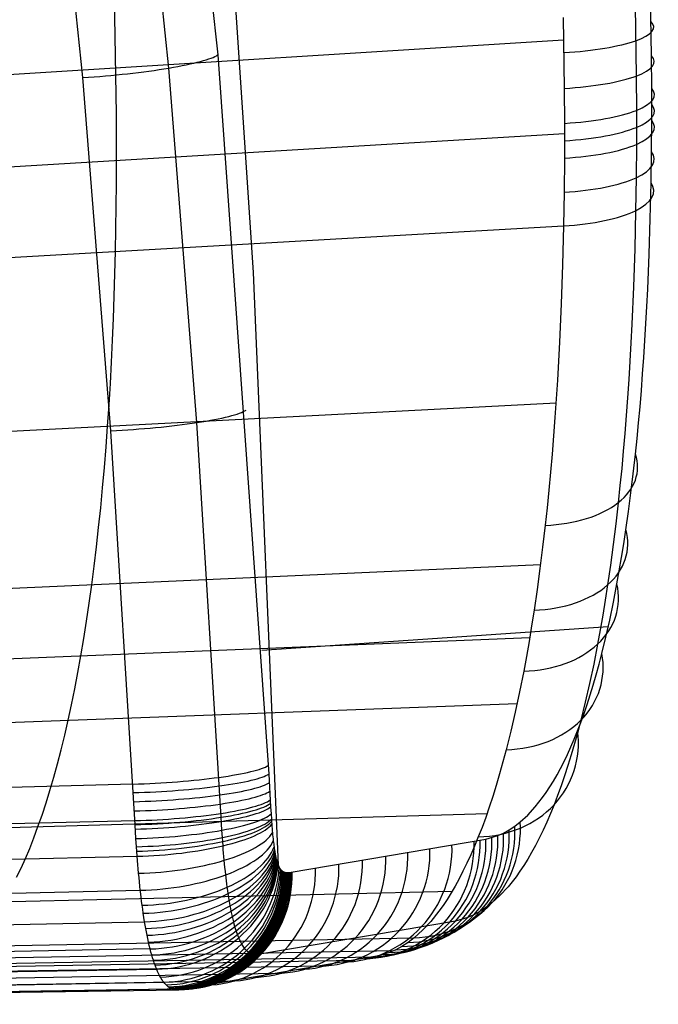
# Model space of a CAD drawing. Extents: x -274 to 274, y -220 to 276.
# Tile 128 of 164: x 263 to 274, y 8 to 26. Entities that reach past the tile are written whole.
import ezdxf

# ---------------------------------------------------------------- set-up
doc = ezdxf.new("R2010")
doc.units = 0
doc.layers.add('PREDEFINITO', color=7, linetype='CONTINUOUS')

msp = doc.modelspace()

# ---------------------------------------------------------------- linework, layer by layer
at = {"layer": 'PREDEFINITO'}
for p, q in [((264.966, 37.33, 691.437), (266.273, 24.973, 692.903)), ((265.421, 24.744, 691.652), (264.122, 37.08, 690.185)), ((263.924, 24.578, 691.378), (262.631, 36.865, 689.91)), ((266.451, 27.746, 694.605), (266.891, 21.18, 694.787)), ((273.839, 24.956, 728.421), (273.792, 27.398, 728.943)), ((264.506, 23.942, 732.405), (264.466, 26.38, 732.941)), ((273.554, 25.83, 730.159), (273.572, 24.605, 729.887)), ((272.3, 25.624, 731.013), (272.318, 24.39, 730.738)), ((256.686, 24.267, 734.257), (272.307, 25.238, 730.93)), ((266.273, 24.973, 692.903), (267.164, 12.439, 694.464)), ((273.843, 24.389, 728.281), (273.839, 24.956, 728.421)), ((265.911, 18.566, 692.415), (265.421, 24.744, 691.652)), ((264.412, 18.424, 692.141), (263.924, 24.578, 691.378)), ((273.572, 24.605, 729.887), (273.576, 24.007, 729.739)), ((272.318, 24.39, 730.738), (272.321, 23.781, 730.587)), ((273.843, 23.833, 728.129), (273.843, 24.389, 728.281)), ((264.51, 23.135, 732.198), (264.506, 23.942, 732.405)), ((273.576, 24.007, 729.739), (273.576, 23.415, 729.577)), ((272.321, 23.781, 730.587), (272.32, 23.176, 730.42)), ((273.839, 23.286, 727.964), (273.843, 23.833, 728.129)), ((256.697, 22.668, 733.856), (272.321, 23.603, 730.539)), ((273.576, 23.415, 729.577), (273.571, 22.834, 729.402)), ((272.32, 23.176, 730.42), (272.315, 22.582, 730.241)), ((273.832, 22.744, 727.786), (273.839, 23.286, 727.964)), ((264.508, 22.735, 732.083), (264.51, 23.135, 732.198)), ((273.571, 22.834, 729.402), (273.562, 22.259, 729.213)), ((264.504, 22.337, 731.962), (264.508, 22.735, 732.083)), ((273.818, 22.119, 727.562), (273.832, 22.744, 727.786)), ((272.315, 22.582, 730.241), (272.305, 21.996, 730.048)), ((264.491, 21.547, 731.699), (264.504, 22.337, 731.962)), ((273.562, 22.259, 729.213), (273.546, 21.593, 728.975)), ((256.675, 21.099, 733.35), (272.305, 21.996, 730.048)), ((272.305, 21.996, 730.048), (272.288, 21.314, 729.803)), ((273.798, 21.501, 727.319), (273.818, 22.119, 727.562)), ((264.481, 21.156, 731.557), (264.491, 21.547, 731.699)), ((273.546, 21.593, 728.975), (273.524, 20.932, 728.714)), ((273.773, 20.892, 727.056), (273.798, 21.501, 727.319)), ((272.288, 21.314, 729.803), (272.265, 20.638, 729.535)), ((264.47, 20.768, 731.408), (264.481, 21.156, 731.557)), ((266.891, 21.18, 694.787), (267.33, 10.85, 695.063)), ((264.456, 20.382, 731.252), (264.47, 20.768, 731.408)), ((273.524, 20.932, 728.714), (273.496, 20.279, 728.432)), ((273.758, 20.59, 726.916), (273.773, 20.892, 727.056)), ((272.265, 20.638, 729.535), (272.236, 19.969, 729.245)), ((273.742, 20.292, 726.772), (273.758, 20.59, 726.916)), ((264.44, 20, 731.088), (264.456, 20.382, 731.252)), ((273.496, 20.279, 728.432), (273.48, 19.956, 728.282)), ((273.724, 19.996, 726.623), (273.742, 20.292, 726.772)), ((264.421, 19.62, 730.917), (264.44, 20, 731.088)), ((272.236, 19.969, 729.245), (272.218, 19.638, 729.091)), ((273.48, 19.956, 728.282), (273.462, 19.635, 728.127)), ((273.705, 19.703, 726.468), (273.724, 19.996, 726.623)), ((264.401, 19.245, 730.739), (264.421, 19.62, 730.917)), ((272.218, 19.638, 729.091), (272.199, 19.308, 728.931)), ((273.462, 19.635, 728.127), (273.442, 19.316, 727.966)), ((273.685, 19.413, 726.308), (273.705, 19.703, 726.468)), ((273.662, 19.126, 726.143), (273.685, 19.413, 726.308)), ((264.379, 18.873, 730.553), (264.401, 19.245, 730.739)), ((272.199, 19.308, 728.931), (272.179, 18.981, 728.765)), ((273.442, 19.316, 727.966), (273.421, 19, 727.799)), ((273.639, 18.842, 725.972), (273.662, 19.126, 726.143)), ((256.531, 18.101, 731.992), (272.174, 18.91, 728.728)), ((272.179, 18.981, 728.765), (272.156, 18.657, 728.593)), ((273.421, 19, 727.799), (273.398, 18.687, 727.627)), ((264.354, 18.506, 730.36), (264.379, 18.873, 730.553)), ((273.614, 18.562, 725.796), (273.639, 18.842, 725.972)), ((266.334, 11.686, 693.289), (265.911, 18.566, 692.415)), ((272.156, 18.657, 728.593), (272.132, 18.335, 728.415)), ((273.398, 18.687, 727.627), (273.373, 18.377, 727.448)), ((273.587, 18.286, 725.615), (273.614, 18.562, 725.796)), ((264.327, 18.142, 730.159), (264.354, 18.506, 730.36)), ((264.833, 11.557, 693.017), (264.412, 18.424, 692.141)), ((273.373, 18.377, 727.448), (273.347, 18.07, 727.263)), ((272.132, 18.335, 728.415), (272.106, 18.016, 728.231)), ((273.559, 18.013, 725.429), (273.587, 18.286, 725.615)), ((264.298, 17.783, 729.95), (264.327, 18.142, 730.159)), ((273.347, 18.07, 727.263), (273.319, 17.767, 727.073)), ((272.106, 18.016, 728.231), (272.079, 17.701, 728.041)), ((273.521, 17.674, 725.184), (273.559, 18.013, 725.429)), ((264.266, 17.429, 729.733), (264.298, 17.783, 729.95)), ((272.079, 17.701, 728.041), (272.049, 17.389, 727.844)), ((273.319, 17.767, 727.073), (273.289, 17.467, 726.876)), ((273.48, 17.341, 724.932), (273.521, 17.674, 725.184)), ((264.233, 17.08, 729.509), (264.266, 17.429, 729.733)), ((272.049, 17.389, 727.844), (272.018, 17.08, 727.64)), ((273.289, 17.467, 726.876), (273.258, 17.17, 726.673)), ((273.438, 17.015, 724.67), (273.48, 17.341, 724.932)), ((273.258, 17.17, 726.673), (273.215, 16.801, 726.407)), ((264.197, 16.736, 729.277), (264.233, 17.08, 729.509)), ((272.018, 17.08, 727.64), (271.985, 16.775, 727.431)), ((273.392, 16.696, 724.401), (273.438, 17.015, 724.67)), ((264.159, 16.398, 729.037), (264.197, 16.736, 729.277)), ((271.985, 16.775, 727.431), (271.941, 16.394, 727.156)), ((273.215, 16.801, 726.407), (273.171, 16.439, 726.132)), ((273.356, 16.453, 724.184), (273.392, 16.696, 724.401)), ((264.119, 16.066, 728.79), (264.159, 16.398, 729.037)), ((271.941, 16.394, 727.156), (271.894, 16.021, 726.871)), ((273.171, 16.439, 726.132), (273.123, 16.083, 725.847)), ((273.317, 16.214, 723.962), (273.356, 16.453, 724.184)), ((273.278, 15.981, 723.736), (273.317, 16.214, 723.962)), ((256.246, 15.389, 730.146), (271.903, 16.09, 726.925)), ((264.077, 15.74, 728.535), (264.119, 16.066, 728.79)), ((271.894, 16.021, 726.871), (271.844, 15.654, 726.576)), ((273.123, 16.083, 725.847), (273.073, 15.736, 725.552)), ((273.236, 15.753, 723.504), (273.278, 15.981, 723.736)), ((264.033, 15.42, 728.272), (264.077, 15.74, 728.535)), ((271.844, 15.654, 726.576), (271.792, 15.296, 726.271)), ((273.073, 15.736, 725.552), (273.032, 15.47, 725.315)), ((273.175, 15.433, 723.162), (273.236, 15.753, 723.504)), ((273.032, 15.47, 725.315), (272.989, 15.209, 725.073)), ((263.986, 15.107, 728.002), (264.033, 15.42, 728.272)), ((271.792, 15.296, 726.271), (271.749, 15.021, 726.026)), ((273.111, 15.124, 722.81), (273.175, 15.433, 723.162)), ((263.938, 14.8, 727.725), (263.986, 15.107, 728.002)), ((272.989, 15.209, 725.073), (272.945, 14.954, 724.825)), ((273.044, 14.827, 722.449), (273.111, 15.124, 722.81)), ((273.084, 15.004, 722.666), (267.041, 14.595, 694.19)), ((271.749, 15.021, 726.026), (271.704, 14.752, 725.775)), ((272.945, 14.954, 724.825), (272.899, 14.704, 724.571)), ((256.053, 14.18, 729.042), (271.716, 14.821, 725.84)), ((263.887, 14.501, 727.44), (263.938, 14.8, 727.725)), ((272.974, 14.542, 722.079), (273.044, 14.827, 722.449)), ((271.704, 14.752, 725.775), (271.658, 14.489, 725.518)), ((272.899, 14.704, 724.571), (272.831, 14.354, 724.196)), ((263.835, 14.209, 727.149), (263.887, 14.501, 727.44)), ((271.658, 14.489, 725.518), (271.61, 14.231, 725.255)), ((272.925, 14.353, 721.819), (272.974, 14.542, 722.079)), ((272.831, 14.354, 724.196), (272.759, 14.016, 723.811)), ((272.875, 14.169, 721.555), (272.925, 14.353, 721.819)), ((263.78, 13.924, 726.85), (263.835, 14.209, 727.149)), ((271.61, 14.231, 725.255), (271.539, 13.87, 724.867)), ((272.823, 13.991, 721.286), (272.875, 14.169, 721.555)), ((263.724, 13.647, 726.545), (263.78, 13.924, 726.85)), ((272.759, 14.016, 723.811), (272.685, 13.691, 723.416)), ((272.77, 13.82, 721.015), (272.823, 13.991, 721.286)), ((271.539, 13.87, 724.867), (271.464, 13.521, 724.468)), ((272.717, 13.654, 720.739), (272.77, 13.82, 721.015)), ((255.828, 13.089, 727.828), (271.496, 13.667, 724.638)), ((263.665, 13.378, 726.233), (263.724, 13.647, 726.545)), ((272.685, 13.691, 723.416), (272.608, 13.379, 723.011)), ((272.662, 13.494, 720.461), (272.717, 13.654, 720.739)), ((271.464, 13.521, 724.468), (271.387, 13.186, 724.058)), ((272.607, 13.34, 720.179), (272.662, 13.494, 720.461)), ((263.605, 13.117, 725.914), (263.665, 13.378, 726.233)), ((272.551, 13.192, 719.895), (272.607, 13.34, 720.179)), ((272.608, 13.379, 723.011), (272.553, 13.172, 722.725)), ((263.543, 12.864, 725.589), (263.605, 13.117, 725.914)), ((271.387, 13.186, 724.058), (271.306, 12.864, 723.638)), ((272.434, 12.912, 719.311), (272.493, 13.049, 719.604)), ((272.493, 13.049, 719.604), (272.551, 13.192, 719.895)), ((272.553, 13.172, 722.725), (272.497, 12.971, 722.436)), ((272.375, 12.781, 719.015), (272.434, 12.912, 719.311)), ((272.497, 12.971, 722.436), (272.44, 12.777, 722.143)), ((263.48, 12.619, 725.259), (263.543, 12.864, 725.589)), ((271.306, 12.864, 723.638), (271.249, 12.65, 723.343)), ((272.315, 12.656, 718.716), (272.375, 12.781, 719.015)), ((272.44, 12.777, 722.143), (272.382, 12.589, 721.846)), ((263.415, 12.383, 724.922), (263.48, 12.619, 725.259)), ((271.249, 12.65, 723.343), (271.191, 12.443, 723.043)), ((272.193, 12.424, 718.113), (272.254, 12.537, 718.416)), ((272.254, 12.537, 718.416), (272.315, 12.656, 718.716)), ((272.382, 12.589, 721.846), (272.323, 12.408, 721.545)), ((263.348, 12.155, 724.58), (263.415, 12.383, 724.922)), ((267.164, 12.439, 694.464), (267.195, 11.867, 694.544)), ((271.191, 12.443, 723.043), (271.131, 12.242, 722.74)), ((272.131, 12.317, 717.808), (272.193, 12.424, 718.113)), ((272.323, 12.408, 721.545), (272.263, 12.234, 721.241)), ((249.15, 11.848, 696.248), (264.795, 12.267, 692.92)), ((271.131, 12.242, 722.74), (271.071, 12.049, 722.432)), ((272.005, 12.12, 717.192), (272.068, 12.215, 717.501)), ((272.068, 12.215, 717.501), (272.131, 12.317, 717.808)), ((272.263, 12.234, 721.241), (272.202, 12.066, 720.934)), ((263.28, 11.936, 724.233), (263.348, 12.155, 724.58)), ((271.071, 12.049, 722.432), (271.009, 11.862, 722.121)), ((271.813, 11.867, 716.258), (271.941, 12.03, 716.882)), ((271.941, 12.03, 716.882), (272.005, 12.12, 717.192)), ((272.202, 12.066, 720.934), (272.14, 11.905, 720.624)), ((263.21, 11.725, 723.881), (263.28, 11.936, 724.233)), ((267.195, 11.867, 694.544), (267.203, 11.746, 694.564)), ((271.009, 11.862, 722.121), (270.947, 11.682, 721.806)), ((271.682, 11.725, 715.628), (271.813, 11.867, 716.258)), ((272.14, 11.905, 720.624), (272.076, 11.75, 720.307)), ((255.299, 11.294, 725.119), (270.972, 11.752, 721.931)), ((263.139, 11.523, 723.524), (263.21, 11.725, 723.881)), ((266.348, 11.462, 693.327), (266.334, 11.686, 693.289)), ((267.203, 11.746, 694.564), (267.209, 11.655, 694.582)), ((270.947, 11.682, 721.806), (270.883, 11.509, 721.489)), ((271.551, 11.605, 714.995), (271.682, 11.725, 715.628)), ((272.076, 11.75, 720.307), (272.012, 11.601, 719.988)), ((249.183, 11.245, 696.333), (264.829, 11.63, 693.006)), ((263.067, 11.33, 723.163), (263.139, 11.523, 723.524)), ((264.848, 11.316, 693.058), (264.833, 11.557, 693.017)), ((267.209, 11.655, 694.582), (267.212, 11.61, 694.592)), ((267.212, 11.61, 694.592), (267.216, 11.564, 694.603)), ((267.216, 11.564, 694.603), (267.219, 11.527, 694.613)), ((267.219, 11.527, 694.613), (267.222, 11.49, 694.623)), ((270.883, 11.509, 721.489), (270.819, 11.344, 721.168)), ((271.356, 11.465, 714.065), (271.454, 11.53, 714.531)), ((271.454, 11.53, 714.531), (271.551, 11.605, 714.995)), ((272.012, 11.601, 719.988), (271.947, 11.459, 719.667)), ((262.994, 11.145, 722.797), (263.067, 11.33, 723.163)), ((266.356, 11.334, 693.352), (266.348, 11.462, 693.327)), ((266.361, 11.265, 693.367), (266.356, 11.334, 693.352)), ((267.222, 11.49, 694.623), (267.225, 11.453, 694.634)), ((267.225, 11.453, 694.634), (267.228, 11.417, 694.646)), ((267.228, 11.417, 694.646), (267.232, 11.381, 694.659)), ((267.232, 11.381, 694.659), (267.236, 11.345, 694.672)), ((267.236, 11.345, 694.672), (267.239, 11.309, 694.686)), ((270.819, 11.344, 721.168), (270.753, 11.183, 720.841)), ((270.952, 11.306, 712.148), (271.159, 11.368, 713.128)), ((271.159, 11.368, 713.128), (271.258, 11.411, 713.597)), ((271.258, 11.411, 713.597), (271.356, 11.465, 714.065)), ((271.947, 11.459, 719.667), (271.882, 11.323, 719.344)), ((264.857, 11.173, 693.086), (264.848, 11.316, 693.058)), ((264.862, 11.094, 693.104), (264.857, 11.173, 693.086)), ((266.366, 11.19, 693.385), (266.361, 11.265, 693.367)), ((266.371, 11.127, 693.402), (266.366, 11.19, 693.385)), ((267.239, 11.309, 694.686), (267.243, 11.273, 694.701)), ((267.243, 11.273, 694.701), (267.246, 11.247, 694.712)), ((267.246, 11.247, 694.712), (267.25, 11.221, 694.724)), ((267.25, 11.221, 694.724), (267.253, 11.196, 694.737)), ((267.253, 11.196, 694.737), (267.256, 11.17, 694.75)), ((267.256, 11.17, 694.75), (267.26, 11.145, 694.764)), ((267.552, 10.727, 696.094), (270.952, 11.306, 712.148)), ((270.753, 11.183, 720.841), (270.687, 11.03, 720.512)), ((271.815, 11.195, 719.018), (271.748, 11.073, 718.69)), ((271.882, 11.323, 719.344), (271.815, 11.195, 719.018)), ((249.223, 10.639, 696.455), (264.869, 11.01, 693.124)), ((262.919, 10.969, 722.427), (262.994, 11.145, 722.797)), ((264.869, 11.007, 693.125), (264.862, 11.094, 693.104)), ((264.875, 10.933, 693.144), (264.869, 11.007, 693.125)), ((266.377, 11.063, 693.42), (266.371, 11.127, 693.402)), ((266.382, 11, 693.439), (266.377, 11.063, 693.42)), ((266.388, 10.937, 693.46), (266.382, 11, 693.439)), ((267.26, 11.145, 694.764), (267.263, 11.121, 694.779)), ((267.263, 11.121, 694.779), (267.267, 11.097, 694.794)), ((267.267, 11.097, 694.794), (267.271, 11.073, 694.809)), ((267.271, 11.073, 694.809), (267.274, 11.056, 694.822)), ((267.274, 11.056, 694.822), (267.277, 11.039, 694.834)), ((267.277, 11.039, 694.834), (267.28, 11.023, 694.847)), ((267.28, 11.023, 694.847), (267.283, 11.007, 694.861)), ((267.283, 11.007, 694.861), (267.287, 10.991, 694.875)), ((267.287, 10.991, 694.875), (267.29, 10.976, 694.889)), ((270.687, 11.03, 720.512), (270.619, 10.884, 720.18)), ((271.748, 11.073, 718.69), (271.681, 10.957, 718.361)), ((262.844, 10.802, 722.054), (262.919, 10.969, 722.427)), ((264.881, 10.859, 693.166), (264.875, 10.933, 693.144)), ((264.887, 10.785, 693.188), (264.881, 10.859, 693.166)), ((266.394, 10.873, 693.482), (266.388, 10.937, 693.46)), ((266.4, 10.811, 693.505), (266.394, 10.873, 693.482)), ((267.29, 10.976, 694.889), (267.294, 10.961, 694.904)), ((267.294, 10.961, 694.904), (267.297, 10.947, 694.919)), ((267.297, 10.947, 694.919), (267.301, 10.934, 694.934)), ((267.301, 10.934, 694.934), (267.304, 10.922, 694.949)), ((267.304, 10.922, 694.949), (267.308, 10.91, 694.965)), ((267.308, 10.91, 694.965), (267.311, 10.899, 694.981)), ((267.311, 10.899, 694.981), (267.315, 10.888, 694.997)), ((267.315, 10.888, 694.997), (267.319, 10.877, 695.013)), ((267.319, 10.877, 695.013), (267.323, 10.867, 695.03)), ((267.323, 10.867, 695.03), (267.326, 10.858, 695.047)), ((267.326, 10.858, 695.047), (267.332, 10.846, 695.07)), ((267.332, 10.846, 695.07), (267.337, 10.836, 695.093)), ((267.337, 10.836, 695.093), (267.342, 10.825, 695.116)), ((267.342, 10.825, 695.116), (267.347, 10.816, 695.139)), ((267.347, 10.816, 695.139), (267.352, 10.807, 695.163)), ((270.619, 10.884, 720.18), (270.551, 10.745, 719.846)), ((271.613, 10.848, 718.03), (271.544, 10.745, 717.697)), ((271.681, 10.957, 718.361), (271.613, 10.848, 718.03)), ((262.767, 10.643, 721.677), (262.844, 10.802, 722.054)), ((264.894, 10.71, 693.212), (264.887, 10.785, 693.188)), ((264.901, 10.636, 693.238), (264.894, 10.71, 693.212)), ((266.407, 10.748, 693.53), (266.4, 10.811, 693.505)), ((266.414, 10.684, 693.556), (266.407, 10.748, 693.53)), ((266.42, 10.632, 693.579), (266.414, 10.684, 693.556)), ((267.352, 10.807, 695.163), (267.357, 10.799, 695.187)), ((267.357, 10.799, 695.187), (267.363, 10.791, 695.211)), ((267.363, 10.791, 695.211), (267.368, 10.784, 695.235)), ((267.368, 10.784, 695.235), (267.377, 10.773, 695.276)), ((267.377, 10.773, 695.276), (267.386, 10.763, 695.317)), ((267.386, 10.763, 695.317), (267.395, 10.755, 695.359)), ((267.395, 10.755, 695.359), (267.404, 10.747, 695.4)), ((267.404, 10.747, 695.4), (267.414, 10.74, 695.446)), ((267.414, 10.74, 695.446), (267.424, 10.735, 695.491)), ((267.424, 10.735, 695.491), (267.433, 10.73, 695.536)), ((267.433, 10.73, 695.536), (267.443, 10.727, 695.582)), ((267.443, 10.727, 695.582), (267.457, 10.724, 695.647)), ((267.457, 10.724, 695.647), (267.485, 10.722, 695.777)), ((267.485, 10.722, 695.777), (267.552, 10.727, 696.094)), ((270.551, 10.745, 719.846), (270.483, 10.613, 719.51)), ((271.476, 10.648, 717.363), (271.337, 10.473, 716.692)), ((271.544, 10.745, 717.697), (271.476, 10.648, 717.363)), ((264.908, 10.563, 693.266), (264.901, 10.636, 693.238)), ((264.916, 10.488, 693.295), (264.908, 10.563, 693.266)), ((264.924, 10.414, 693.326), (264.916, 10.488, 693.295)), ((266.426, 10.578, 693.604), (266.42, 10.632, 693.579)), ((266.433, 10.524, 693.631), (266.426, 10.578, 693.604)), ((266.441, 10.469, 693.659), (266.433, 10.524, 693.631)), ((266.448, 10.413, 693.69), (266.441, 10.469, 693.659)), ((270.413, 10.487, 719.172), (270.344, 10.368, 718.833)), ((270.483, 10.613, 719.51), (270.413, 10.487, 719.172)), ((271.337, 10.473, 716.692), (271.196, 10.322, 716.018)), ((249.28, 10.059, 696.664), (264.924, 10.414, 693.326)), ((254.692, 10.037, 722.136), (270.362, 10.398, 718.92)), ((264.931, 10.35, 693.354), (264.924, 10.414, 693.326)), ((264.939, 10.286, 693.385), (264.931, 10.35, 693.354)), ((266.457, 10.356, 693.724), (266.448, 10.413, 693.69)), ((266.466, 10.297, 693.761), (266.457, 10.356, 693.724)), ((266.475, 10.237, 693.801), (266.466, 10.297, 693.761)), ((270.344, 10.368, 718.833), (270.273, 10.256, 718.492)), ((271.196, 10.322, 716.018), (271.055, 10.194, 715.342)), ((264.947, 10.22, 693.417), (264.939, 10.286, 693.385)), ((264.956, 10.153, 693.453), (264.947, 10.22, 693.417)), ((264.965, 10.084, 693.491), (264.956, 10.153, 693.453)), ((266.483, 10.19, 693.834), (266.475, 10.237, 693.801)), ((266.492, 10.144, 693.869), (266.483, 10.19, 693.834)), ((266.501, 10.097, 693.907), (266.492, 10.144, 693.869)), ((270.203, 10.151, 718.149), (270.132, 10.051, 717.806)), ((270.273, 10.256, 718.492), (270.203, 10.151, 718.149)), ((271.055, 10.194, 715.342), (270.952, 10.114, 714.849)), ((264.975, 10.014, 693.533), (264.965, 10.084, 693.491)), ((264.986, 9.941, 693.578), (264.975, 10.014, 693.533)), ((266.51, 10.05, 693.946), (266.501, 10.097, 693.907)), ((266.519, 10.004, 693.987), (266.51, 10.05, 693.946)), ((266.53, 9.958, 694.031), (266.519, 10.004, 693.987)), ((266.541, 9.911, 694.078), (266.53, 9.958, 694.031)), ((270.132, 10.051, 717.806), (269.988, 9.872, 717.116)), ((270.743, 9.987, 713.852), (270.637, 9.941, 713.353)), ((270.848, 10.045, 714.353), (270.743, 9.987, 713.852)), ((270.952, 10.114, 714.849), (270.848, 10.045, 714.353)), ((249.356, 9.53, 696.977), (264.999, 9.865, 693.63)), ((264.999, 9.865, 693.629), (264.986, 9.941, 693.578)), ((265.008, 9.807, 693.671), (264.999, 9.865, 693.629)), ((265.019, 9.748, 693.716), (265.008, 9.807, 693.671)), ((266.552, 9.864, 694.129), (266.541, 9.911, 694.078)), ((266.563, 9.822, 694.177), (266.552, 9.864, 694.129)), ((266.575, 9.782, 694.227), (266.563, 9.822, 694.177)), ((270.421, 9.877, 712.329), (266.974, 9.293, 696.066)), ((269.988, 9.872, 717.116), (269.844, 9.717, 716.423)), ((270.637, 9.941, 713.353), (270.421, 9.877, 712.329)), ((265.03, 9.689, 693.763), (265.019, 9.748, 693.716)), ((265.042, 9.63, 693.813), (265.03, 9.689, 693.763)), ((265.054, 9.571, 693.865), (265.042, 9.63, 693.813)), ((266.586, 9.744, 694.276), (266.575, 9.782, 694.227)), ((266.597, 9.709, 694.326), (266.586, 9.744, 694.276)), ((266.608, 9.676, 694.375), (266.597, 9.709, 694.326)), ((266.619, 9.644, 694.426), (266.608, 9.676, 694.375)), ((266.631, 9.614, 694.477), (266.619, 9.644, 694.426)), ((266.642, 9.587, 694.527), (266.631, 9.614, 694.477)), ((269.844, 9.717, 716.423), (269.699, 9.586, 715.729)), ((254.038, 9.286, 718.995), (269.699, 9.586, 715.729)), ((265.067, 9.512, 693.922), (265.054, 9.571, 693.865)), ((265.081, 9.452, 693.983), (265.067, 9.512, 693.922)), ((265.095, 9.392, 694.047), (265.081, 9.452, 693.983)), ((266.656, 9.555, 694.59), (266.642, 9.587, 694.527)), ((266.669, 9.526, 694.65), (266.656, 9.555, 694.59)), ((266.682, 9.5, 694.709), (266.669, 9.526, 694.65)), ((266.695, 9.477, 694.766), (266.682, 9.5, 694.709)), ((266.707, 9.456, 694.822), (266.695, 9.477, 694.766)), ((266.719, 9.437, 694.877), (266.707, 9.456, 694.822)), ((269.593, 9.505, 715.224), (269.486, 9.435, 714.716)), ((269.699, 9.586, 715.729), (269.593, 9.505, 715.224)), ((249.453, 9.087, 697.397), (265.094, 9.397, 694.043)), ((253.702, 9.081, 717.394), (269.356, 9.365, 714.098)), ((265.109, 9.338, 694.11), (265.095, 9.392, 694.047)), ((265.124, 9.287, 694.174), (265.109, 9.338, 694.11)), ((265.138, 9.239, 694.237), (265.124, 9.287, 694.174)), ((266.731, 9.42, 694.932), (266.719, 9.437, 694.877)), ((266.743, 9.404, 694.985), (266.731, 9.42, 694.932)), ((266.759, 9.384, 695.062), (266.743, 9.404, 694.985)), ((266.776, 9.365, 695.139), (266.759, 9.384, 695.062)), ((266.793, 9.349, 695.217), (266.776, 9.365, 695.139)), ((266.81, 9.335, 695.294), (266.793, 9.349, 695.217)), ((266.828, 9.322, 695.378), (266.81, 9.335, 695.294)), ((266.846, 9.312, 695.462), (266.828, 9.322, 695.378)), ((266.863, 9.304, 695.544), (266.846, 9.312, 695.462)), ((266.879, 9.299, 695.619), (266.863, 9.304, 695.544)), ((266.9, 9.295, 695.717), (266.879, 9.299, 695.619)), ((266.919, 9.292, 695.806), (266.9, 9.295, 695.717)), ((266.974, 9.293, 696.066), (266.919, 9.292, 695.806)), ((269.27, 9.329, 713.69), (269.05, 9.263, 712.649)), ((269.378, 9.375, 714.202), (269.27, 9.329, 713.69)), ((269.486, 9.435, 714.716), (269.378, 9.375, 714.202)), ((252.443, 8.829, 711.452), (268.091, 9.1, 708.125)), ((253.016, 8.921, 714.156), (268.664, 9.195, 710.829)), ((253.361, 8.978, 715.784), (269.009, 9.254, 712.457)), ((265.152, 9.194, 694.301), (265.138, 9.239, 694.237)), ((265.166, 9.151, 694.365), (265.152, 9.194, 694.301)), ((265.18, 9.111, 694.429), (265.166, 9.151, 694.365)), ((265.195, 9.073, 694.494), (265.18, 9.111, 694.429)), ((269.05, 9.263, 712.649), (265.599, 8.681, 696.369)), ((249.566, 8.756, 697.908), (265.207, 9.041, 694.552)), ((251.654, 8.702, 707.732), (267.302, 8.967, 704.405)), ((265.209, 9.039, 694.558), (265.195, 9.073, 694.494)), ((265.226, 8.998, 694.637), (265.209, 9.039, 694.558)), ((265.243, 8.962, 694.713), (265.226, 8.998, 694.637)), ((265.259, 8.93, 694.786), (265.243, 8.962, 694.713)), ((265.274, 8.902, 694.858), (265.259, 8.93, 694.786)), ((249.689, 8.546, 698.477), (265.333, 8.812, 695.127)), ((250.865, 8.575, 704.012), (266.514, 8.835, 700.685)), ((265.289, 8.876, 694.927), (265.274, 8.902, 694.858)), ((265.304, 8.853, 694.995), (265.289, 8.876, 694.927)), ((265.319, 8.831, 695.062), (265.304, 8.853, 694.995)), ((265.333, 8.812, 695.127), (265.319, 8.831, 695.062)), ((265.353, 8.788, 695.219), (265.333, 8.812, 695.127)), ((265.373, 8.766, 695.312), (265.353, 8.788, 695.219)), ((265.393, 8.747, 695.404), (265.373, 8.766, 695.312)), ((249.818, 8.443, 699.074), (265.464, 8.699, 695.735)), ((249.947, 8.427, 699.68), (265.595, 8.681, 696.353)), ((250.077, 8.445, 700.292), (265.725, 8.7, 696.966)), ((265.412, 8.73, 695.496), (265.393, 8.747, 695.404)), ((265.434, 8.715, 695.595), (265.412, 8.73, 695.496)), ((265.455, 8.703, 695.695), (265.434, 8.715, 695.595)), ((265.476, 8.694, 695.792), (265.455, 8.703, 695.695)), ((265.494, 8.688, 695.879), (265.476, 8.694, 695.792)), ((265.518, 8.683, 695.99), (265.494, 8.688, 695.879)), ((265.539, 8.68, 696.09), (265.518, 8.683, 695.99)), ((265.599, 8.681, 696.369), (265.539, 8.68, 696.09))]:
    msp.add_line(p, q, dxfattribs=at)
at = {"layer": 'PREDEFINITO', "extrusion": (-0.01519, 0.976191, 0.216382)}
msp.add_arc((-272.241, 707.115, 178.431), 2, 102.2811, 192.2969, dxfattribs=at)
at = {"layer": 'PREDEFINITO', "extrusion": (0.08758, -0.988779, 0.12102)}
msp.add_arc((265.482, 688.397, 82.482), 2, 257.8999, 347.909, dxfattribs=at)
at = {"layer": 'PREDEFINITO', "extrusion": (-0.010208, 0.97286, 0.231168)}
msp.add_arc((-272.132, 704.013, 189.872), 2, 102.3213, 192.3406, dxfattribs=at)
at = {"layer": 'PREDEFINITO', "extrusion": (-0.003845, 0.967634, 0.252329)}
msp.add_arc((-271.985, 699.265, 206.313), 2, 102.3857, 192.4087, dxfattribs=at)
at = {"layer": 'PREDEFINITO', "extrusion": (-0.000167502, 0.964216, 0.265118)}
msp.add_arc((-271.895, 696.2, 216.263), 2, 102.4285, 192.4536, dxfattribs=at)
at = {"layer": 'PREDEFINITO', "extrusion": (0.003497, 0.96062, 0.277842)}
msp.add_arc((-271.802, 692.994, 226.157), 2, 102.4734, 192.5009, dxfattribs=at)
at = {"layer": 'PREDEFINITO', "extrusion": (0.010479, 0.953311, 0.301808)}
msp.add_arc((-271.615, 686.518, 244.774), 2, 102.5646, 192.5976, dxfattribs=at)
at = {"layer": 'PREDEFINITO', "extrusion": (0.017135, 0.94578, 0.324357)}
msp.add_arc((-271.424, 679.893, 262.265), 2, 102.6591, 192.6982, dxfattribs=at)
at = {"layer": 'PREDEFINITO', "extrusion": (0.070654, -0.989774, 0.123921)}
msp.add_arc((265.472, 688.706, 86.216), 2, 257.8974, 347.9048, dxfattribs=at)
at = {"layer": 'PREDEFINITO', "extrusion": (0.087911, 0.814836, 0.572986)}
msp.add_arc((-268.114, 567.968, 454.387), 2, 104.5737, 194.6966, dxfattribs=at)
at = {"layer": 'PREDEFINITO', "extrusion": (0.110811, 0.747683, 0.654745)}
msp.add_arc((-266.068, 511.032, 517.076), 2, 105.8103, 195.9676, dxfattribs=at)
at = {"layer": 'PREDEFINITO', "extrusion": (0.127832, 0.686808, 0.715509)}
msp.add_arc((-263.831, 459.183, 563.421), 2, 107.1294, 197.3146, dxfattribs=at)
at = {"layer": 'PREDEFINITO', "extrusion": (0.150028, 0.588653, 0.794342)}
msp.add_arc((-259.048, 374.581, 623.092), 2, 109.7942, 200.0171, dxfattribs=at)
at = {"layer": 'PREDEFINITO', "extrusion": (0.174477, 0.442533, 0.879615)}
msp.add_arc((-246.917, 244.589, 686.622), 2, 115.6538, 205.9179, dxfattribs=at)
at = {"layer": 'PREDEFINITO', "extrusion": (0.053866, -0.990467, 0.126784)}
msp.add_arc((265.489, 689.014, 89.966), 2, 257.8958, 347.9006, dxfattribs=at)
at = {"layer": 'PREDEFINITO', "extrusion": (0.053607, -0.990382, 0.127553)}
msp.add_arc((265.49, 688.953, 90.583), 2, 257.8946, 347.8993, dxfattribs=at)
at = {"layer": 'PREDEFINITO', "extrusion": (0.053981, -0.989865, 0.13135)}
msp.add_arc((265.489, 688.586, 93.478), 2, 257.8881, 347.8932, dxfattribs=at)
at = {"layer": 'PREDEFINITO', "extrusion": (0.054871, -0.988964, 0.13762)}
msp.add_arc((265.487, 687.946, 98.233), 2, 257.8769, 347.8827, dxfattribs=at)
at = {"layer": 'PREDEFINITO', "extrusion": (0.056416, -0.987523, 0.147023)}
msp.add_arc((265.482, 686.917, 105.346), 2, 257.8587, 347.8659, dxfattribs=at)
at = {"layer": 'PREDEFINITO', "extrusion": (0.057358, -0.98666, 0.152354)}
msp.add_arc((265.479, 686.298, 109.371), 2, 257.848, 347.8559, dxfattribs=at)
at = {"layer": 'PREDEFINITO', "extrusion": (0.058745, -0.985396, 0.159826)}
msp.add_arc((265.473, 685.388, 115.009), 2, 257.8319, 347.8408, dxfattribs=at)
at = {"layer": 'PREDEFINITO', "extrusion": (0.062964, -0.981331, 0.18173)}
msp.add_arc((265.452, 682.443, 131.521), 2, 257.7817, 347.7935, dxfattribs=at)
at = {"layer": 'PREDEFINITO', "extrusion": (0.068052, -0.97587, 0.207477)}
msp.add_arc((265.418, 678.449, 150.92), 2, 257.7132, 347.7285, dxfattribs=at)
at = {"layer": 'PREDEFINITO', "extrusion": (0.071337, -0.971984, 0.22396)}
msp.add_arc((265.391, 675.588, 163.338), 2, 257.6646, 347.6822, dxfattribs=at)
at = {"layer": 'PREDEFINITO', "extrusion": (0.075485, -0.966667, 0.244656)}
msp.add_arc((265.351, 671.654, 178.931), 2, 257.597, 347.6177, dxfattribs=at)
at = {"layer": 'PREDEFINITO', "extrusion": (0.202445, 0.145351, 0.968447)}
msp.add_arc((-147.849, -40.315, 748.616), 2, 146.232, 236.5404, dxfattribs=at)
at = {"layer": 'PREDEFINITO', "extrusion": (0.201266, 0.165992, 0.96537)}
msp.add_arc((-162.616, -21.241, 746.815), 2, 142.5356, 232.8421, dxfattribs=at)
at = {"layer": 'PREDEFINITO', "extrusion": (0.09017, -0.943728, 0.318193)}
msp.add_arc((265.151, 654.51, 234.353), 2, 257.2967, 347.3312, dxfattribs=at)
at = {"layer": 'PREDEFINITO', "extrusion": (0.206242, 0.060418, 0.976634)}
msp.add_arc((-64.82, -102.07, 752.574), 2, 165.0333, 255.3453, dxfattribs=at)
at = {"layer": 'PREDEFINITO', "extrusion": (0.20558, 0.078241, 0.975508)}
msp.add_arc((-85.173, -92.409, 752.296), 2, 160.6384, 250.9497, dxfattribs=at)
at = {"layer": 'PREDEFINITO', "extrusion": (0.204659, 0.100404, 0.97367)}
msp.add_arc((-108.409, -77.515, 751.47), 2, 155.4835, 245.7943, dxfattribs=at)
at = {"layer": 'PREDEFINITO', "extrusion": (0.203579, 0.12353, 0.971234)}
msp.add_arc((-129.992, -59.307, 750.184), 2, 150.5161, 240.826, dxfattribs=at)
at = {"layer": 'PREDEFINITO', "extrusion": (0.105136, -0.913186, 0.393749)}
msp.add_arc((264.831, 631.408, 291.34), 2, 256.8736, 346.9272, dxfattribs=at)
at = {"layer": 'PREDEFINITO', "extrusion": (0.12047, -0.873636, 0.471431)}
msp.add_arc((264.333, 601.179, 349.965), 2, 256.2872, 346.3636, dxfattribs=at)
at = {"layer": 'PREDEFINITO', "extrusion": (0.207087, 0.034466, 0.977715)}
msp.add_arc((-33.057, -111.648, 749.915), 2, 171.7361, 262.0497, dxfattribs=at)
at = {"layer": 'PREDEFINITO', "extrusion": (0.207097, 0.034007, 0.977729)}
msp.add_arc((-32.481, -111.767, 751.781), 2, 171.8655, 262.1792, dxfattribs=at)
at = {"layer": 'PREDEFINITO', "extrusion": (0.206944, 0.039091, 0.977572)}
msp.add_arc((-38.867, -110.368, 752.187), 2, 170.5271, 260.8405, dxfattribs=at)
at = {"layer": 'PREDEFINITO', "extrusion": (0.20668, 0.047453, 0.977257)}
msp.add_arc((-49.219, -107.57, 752.488), 2, 168.3475, 258.6602, dxfattribs=at)
at = {"layer": 'PREDEFINITO', "extrusion": (0.129124, -0.84705, 0.51559)}
msp.add_arc((263.947, 580.699, 383.311), 2, 255.8654, 345.9566, dxfattribs=at)
at = {"layer": 'PREDEFINITO', "extrusion": (0.138752, -0.81331, 0.565044)}
msp.add_arc((263.391, 554.534, 420.676), 2, 255.2945, 345.4038, dxfattribs=at)
at = {"layer": 'PREDEFINITO', "extrusion": (0.146699, -0.781684, 0.606177)}
msp.add_arc((262.797, 529.838, 451.772), 2, 254.7205, 344.846, dxfattribs=at)
at = {"layer": 'PREDEFINITO', "extrusion": (0.154759, -0.745503, 0.648286)}
msp.add_arc((262.017, 501.378, 483.627), 2, 254.0092, 344.1524, dxfattribs=at)
at = {"layer": 'PREDEFINITO', "extrusion": (0.207092, 0.034758, 0.977704)}
msp.add_arc((-33.423, -111.563, 744.337), 2, 171.6322, 261.9468, dxfattribs=at)
at = {"layer": 'PREDEFINITO', "extrusion": (0.207086, 0.03478, 0.977704)}
msp.add_arc((-33.45, -111.561, 746.194), 2, 171.6354, 261.9497, dxfattribs=at)
at = {"layer": 'PREDEFINITO', "extrusion": (0.207072, 0.035147, 0.977694)}
msp.add_arc((-33.913, -111.468, 748.046), 2, 171.5471, 261.8611, dxfattribs=at)
at = {"layer": 'PREDEFINITO', "extrusion": (0.162885, -0.704044, 0.691224)}
msp.add_arc((260.97, 468.477, 516.134), 2, 253.1165, 343.2789, dxfattribs=at)
at = {"layer": 'PREDEFINITO', "extrusion": (0.171226, -0.655065, 0.735915)}
msp.add_arc((259.474, 429.174, 549.999), 2, 251.9331, 342.1165, dxfattribs=at)
at = {"layer": 'PREDEFINITO', "extrusion": (0.178475, -0.60566, 0.77545)}
msp.add_arc((257.602, 388.989, 579.99), 2, 250.5716, 340.7745, dxfattribs=at)
at = {"layer": 'PREDEFINITO', "extrusion": (0.184647, -0.556883, 0.809806)}
msp.add_arc((255.287, 348.701, 606.089), 2, 249.0232, 339.244, dxfattribs=at)
at = {"layer": 'PREDEFINITO', "extrusion": (0.18997, -0.508024, 0.840133)}
msp.add_arc((252.348, 307.627, 629.16), 2, 247.2227, 337.4598, dxfattribs=at)
at = {"layer": 'PREDEFINITO', "extrusion": (0.194481, -0.459638, 0.866551)}
msp.add_arc((248.608, 266.121, 649.293), 2, 245.1279, 335.3795, dxfattribs=at)
at = {"layer": 'PREDEFINITO', "extrusion": (0.202036, -0.35332, 0.913426)}
msp.add_arc((235.733, 171.303, 685.15), 2, 239.0009, 329.2791, dxfattribs=at)
at = {"layer": 'PREDEFINITO', "extrusion": (0.207107, 0.034535, 0.977709)}
msp.add_arc((-33.142, -111.614, 740.394), 2, 171.6724, 261.9877, dxfattribs=at)
at = {"layer": 'PREDEFINITO', "extrusion": (0.207091, 0.034931, 0.977698)}
msp.add_arc((-33.639, -111.515, 742.36), 2, 171.5769, 261.8919, dxfattribs=at)
at = {"layer": 'PREDEFINITO', "extrusion": (0.206139, -0.264497, 0.942098)}
msp.add_arc((215.945, 87.553, 707.242), 2, 231.3876, 321.6825, dxfattribs=at)
at = {"layer": 'PREDEFINITO', "extrusion": (0.207695, -0.212153, 0.95491)}
msp.add_arc((197.169, 36.562, 717.217), 2, 225.2458, 315.5486, dxfattribs=at)
at = {"layer": 'PREDEFINITO', "extrusion": (0.208641, -0.160322, 0.964762)}
msp.add_arc((170.226, -13.689, 724.964), 2, 217.4887, 307.7975, dxfattribs=at)
at = {"layer": 'PREDEFINITO', "extrusion": (0.208911, -0.132559, 0.968909)}
msp.add_arc((151.257, -39.452, 728.265), 2, 212.5124, 302.8235, dxfattribs=at)
at = {"layer": 'PREDEFINITO', "extrusion": (0.209017, -0.104825, 0.972278)}
msp.add_arc((128.566, -63.335, 730.981), 2, 206.9169, 297.2299, dxfattribs=at)
at = {"layer": 'PREDEFINITO', "extrusion": (0.208967, -0.078409, 0.974774)}
msp.add_arc((103.27, -83.294, 733.034), 2, 201.0078, 291.322, dxfattribs=at)
at = {"layer": 'PREDEFINITO', "extrusion": (0.208822, -0.057175, 0.976281)}
msp.add_arc((80.415, -96.546, 734.318), 2, 195.8801, 286.195, dxfattribs=at)
at = {"layer": 'PREDEFINITO', "extrusion": (0.208551, -0.03364, 0.977433)}
msp.add_arc((52.825, -107.494, 735.366), 2, 189.8716, 280.1872, dxfattribs=at)
at = {"layer": 'PREDEFINITO', "extrusion": (0.208274, -0.016086, 0.977938)}
msp.add_arc((31.094, -112.665, 735.898), 2, 185.2302, 275.546, dxfattribs=at)
at = {"layer": 'PREDEFINITO', "extrusion": (0.208016, -0.002517, 0.978122)}
msp.add_arc((13.891, -114.744, 736.169), 2, 181.5881, 271.9042, dxfattribs=at)
at = {"layer": 'PREDEFINITO', "extrusion": (0.20781, 0.007086, 0.978143)}
msp.add_arc((1.624, -115.17, 736.299), 2, 179, 269.3162, dxfattribs=at)
at = {"layer": 'PREDEFINITO', "extrusion": (0.207582, 0.016835, 0.978073)}
msp.add_arc((-10.821, -114.709, 736.379), 2, 176.3747, 266.691, dxfattribs=at)
at = {"layer": 'PREDEFINITO', "extrusion": (0.20745, 0.022109, 0.977996)}
msp.add_arc((-17.522, -114.087, 736.432), 2, 174.9604, 265.2769, dxfattribs=at)
at = {"layer": 'PREDEFINITO', "extrusion": (0.207223, 0.030699, 0.977812)}
msp.add_arc((-28.353, -112.522, 736.421), 2, 172.6684, 262.9849, dxfattribs=at)
at = {"layer": 'PREDEFINITO', "extrusion": (0.20714, 0.033696, 0.977731)}
msp.add_arc((-32.1, -111.818, 736.46), 2, 171.874, 262.1905, dxfattribs=at)
at = {"layer": 'PREDEFINITO', "extrusion": (0.207093, 0.035169, 0.977689)}
msp.add_arc((-33.931, -111.447, 738.409), 2, 171.4954, 261.811, dxfattribs=at)

doc.saveas('drawing.dxf')
